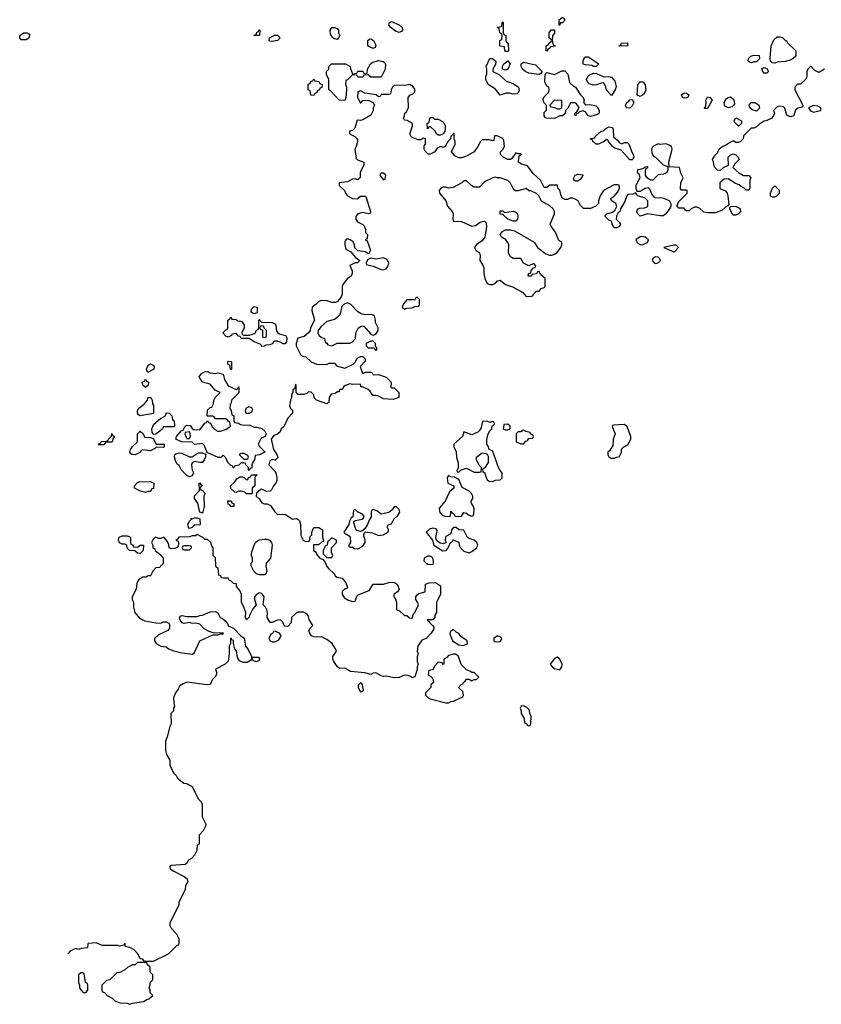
# Model space of a CAD drawing. Header units: inches. Extents: x 2473073 to 2657680, y 705365 to 849016.
# Tile 54 of 151: x 2490399 to 2496590, y 785542 to 793151. Entities that reach past the tile are written whole.
import ezdxf

# ---------------------------------------------------------------- set-up
doc = ezdxf.new("R2010")
doc.units = ezdxf.units.IN
doc.header["$MEASUREMENT"] = 0
doc.layers.add('C4798', color=7, linetype='Continuous')
doc.layers.add('C4799', color=7, linetype='Continuous')

msp = doc.modelspace()

# ---------------------------------------------------------------- linework, layer by layer
at = {"layer": 'C4798', "color": 5, "elevation": 80}
for points in [[(2492430.5, 790000), (2492419, 789990), (2492410, 789966), (2492390, 789946.8), (2492362.7, 789937.3), (2492342, 789910), (2492359, 789830), (2492385.2, 789790), (2492392.7, 789770), (2492390, 789762), (2492372.9, 789747.1), (2492350, 789751.3), (2492330, 789742), (2492322, 789710), (2492370, 789662), (2492376, 789650), (2492384, 789610), (2492384, 789590), (2492377.2, 789570), (2492359, 789550), (2492343.1, 789516.9), (2492333.6, 789506.4), (2492305.4, 789505.4), (2492270, 789522), (2492260.4, 789519.6), (2492227.3, 789492.7), (2492226, 789470), (2492248.4, 789448.4), (2492270, 789418), (2492290, 789408.7), (2492310, 789408.7), (2492336.5, 789396.5), (2492370, 789348), (2492390, 789328), (2492450, 789328.7), (2492506, 789290), (2492535.3, 789295.3), (2492550, 789288), (2492559, 789279), (2492568.7, 789250), (2492570, 789166), (2492588.7, 789130), (2492610, 789118), (2492638, 789122), (2492643.6, 789156.4), (2492654, 789170), (2492654, 789190), (2492670, 789226), (2492710, 789226), (2492738, 789210), (2492738, 789150), (2492746, 789130), (2492742, 789118), (2492730, 789114), (2492707.3, 789092.7), (2492667.3, 789092.7), (2492668, 789050), (2492680.4, 789040.4), (2492698, 789010), (2492718, 788990), (2492740.4, 788980.4), (2492757.2, 788957.2), (2492769.4, 788929.4), (2492784, 788910), (2492828.7, 788870), (2492838, 788850), (2492850, 788842), (2492890, 788835.3), (2492918, 788798), (2492928, 788770), (2492926, 788754), (2492910, 788752), (2492890, 788732), (2492888.7, 788710), (2492905.6, 788685.6), (2492930, 788668.7), (2492970, 788655.3), (2492990, 788658), (2493003.5, 788696.5), (2493013.7, 788706.3), (2493098.8, 788741.2), (2493130, 788788), (2493210, 788788), (2493256.9, 788803.1), (2493290, 788801.2), (2493315.3, 788790), (2493328.7, 788750), (2493318, 788730), (2493288, 788710), (2493288, 788690), (2493298, 788678), (2493308.7, 788650), (2493308, 788590), (2493330, 788586), (2493370, 788546), (2493390, 788546), (2493410, 788528), (2493430, 788526), (2493441, 788559), (2493452, 788570), (2493478, 788630), (2493472, 788650), (2493458, 788670), (2493458, 788690), (2493471.3, 788710), (2493482.5, 788717.5), (2493531.1, 788728.9), (2493532, 788788), (2493562, 788798), (2493610, 788802), (2493640.4, 788780.4), (2493648, 788770), (2493648, 788710), (2493618, 788650), (2493618, 788570), (2493606, 788550), (2493606, 788530), (2493590, 788514), (2493546, 788514), (2493550, 788506), (2493562, 788502), (2493566, 788490), (2493590, 788466), (2493596.4, 788456.4), (2493596.4, 788443.6), (2493578, 788410), (2493539, 788370), (2493504.5, 788355.5), (2493474, 788310), (2493468.7, 788270), (2493475.3, 788250), (2493468, 788230), (2493468.7, 788190), (2493475.3, 788170), (2493468.7, 788150), (2493468.7, 788130), (2493450, 788074), (2493430, 788064.7), (2493416, 788076), (2493398, 788082), (2493370, 788084.7), (2493330, 788066.8), (2493290, 788066), (2493230, 788078.8), (2493210, 788076), (2493190, 788081), (2493150, 788104.7), (2493130, 788102), (2493110, 788091.3), (2493063.6, 788103.6), (2492954.4, 788114.4), (2492910, 788138.8), (2492870, 788138), (2492850, 788152), (2492824.7, 788190), (2492818, 788210), (2492818, 788230), (2492844.7, 788270), (2492838, 788290), (2492811.3, 788330), (2492770, 788362), (2492730, 788382), (2492690, 788378), (2492670, 788381), (2492652, 788390), (2492642, 788402), (2492632, 788430), (2492642, 788450), (2492662, 788470), (2492635.3, 788515.3), (2492626.4, 788546.4), (2492618, 788558), (2492590, 788571.3), (2492550, 788571.3), (2492534.6, 788565.4), (2492498, 788530), (2492495.3, 788490), (2492470, 788462), (2492445.4, 788465.4), (2492430, 788494), (2492412, 788512), (2492390, 788511.3), (2492350, 788492), (2492332.7, 788492.7), (2492311.3, 788531.3), (2492314, 788570), (2492308, 788590), (2492297.3, 788610), (2492278.8, 788630), (2492288.2, 788690), (2492270, 788716.3), (2492250, 788722), (2492229.6, 788710.4), (2492212.3, 788690), (2492212, 788670), (2492225.2, 788630), (2492200.5, 788599.5), (2492172.7, 788547.3), (2492170, 788534), (2492150, 788514), (2492142, 788530), (2492144.7, 788570), (2492131.3, 788610), (2492111.3, 788650), (2492112, 788710), (2492099.6, 788739.6), (2492074, 788770), (2492072.7, 788792.7), (2492050, 788794), (2492030, 788814), (2492018, 788818), (2492010, 788834), (2491970, 788834), (2491958, 788838), (2491952.7, 788852.7), (2491938, 788858), (2491931.6, 788911.6), (2491918, 788918), (2491914, 788930), (2491911.6, 788991.6), (2491894, 789010), (2491894, 789070), (2491883.6, 789083.6), (2491874, 789110), (2491850, 789134), (2491830, 789134), (2491814, 789150), (2491770, 789172), (2491756.4, 789163.6), (2491730, 789162), (2491710, 789154), (2491628, 789152), (2491622, 789138), (2491606, 789130), (2491622, 789122), (2491626, 789110), (2491622, 789078), (2491596.4, 789063.6), (2491570, 789062), (2491554, 789070), (2491551.6, 789091.6), (2491539.6, 789119.6), (2491512.7, 789152.7), (2491490, 789142), (2491470, 789142), (2491451.6, 789151.6), (2491446, 789150), (2491427.3, 789132.7), (2491418, 789110), (2491426, 789090), (2491426, 789070), (2491442, 789062), (2491446, 789050), (2491480.4, 789020.4), (2491506, 788990), (2491506, 788950), (2491502, 788938), (2491488, 788932), (2491482, 788918), (2491450, 788914), (2491426, 788890), (2491410, 788854), (2491390, 788854), (2491376.4, 788843.6), (2491350, 788842), (2491316.4, 788823.6), (2491304.7, 788795.3), (2491299, 788750), (2491268, 788690), (2491268, 788670), (2491278, 788650), (2491278, 788610), (2491288.7, 788570), (2491325.2, 788525.2), (2491366, 788506), (2491450.6, 788489.4), (2491490, 788488), (2491510, 788498), (2491530, 788498), (2491550, 788488), (2491556.5, 788476.5), (2491557.2, 788450), (2491542, 788430), (2491470, 788397.3), (2491439, 788370), (2491441.2, 788350), (2491453.2, 788330), (2491490, 788309), (2491530, 788304), (2491549.3, 788289.3), (2491590, 788274), (2491650, 788259), (2491733.2, 788246.8), (2491750, 788262), (2491791.3, 788350), (2491890, 788398), (2491930, 788398), (2491950, 788406), (2491970, 788406), (2491972, 788410), (2491894, 788414), (2491863.5, 788423.5), (2491823.4, 788443.4), (2491790, 788481), (2491770, 788486), (2491726.4, 788486.4), (2491710, 788492), (2491670, 788486), (2491654, 788490), (2491638, 788510), (2491634, 788526), (2491638, 788542), (2491654, 788546), (2491690, 788538), (2491770, 788538), (2491790, 788548), (2491810, 788548.7), (2491870, 788575.3), (2491910, 788578), (2491928.4, 788568.4), (2491948, 788530), (2491964, 788524), (2491985.6, 788505.6), (2492004, 788484), (2492010, 788468), (2492050, 788448.7), (2492108, 788390), (2492132.7, 788372.7), (2492144, 788310), (2492163.6, 788283.6), (2492189.5, 788230), (2492189.3, 788210), (2492181.5, 788198.5), (2492156.1, 788183.9), (2492123.7, 788183.7), (2492097.3, 788197.3), (2492082, 788222), (2492072.4, 788272.4), (2492061, 788290), (2492051, 788330), (2492050, 788354), (2492038, 788358), (2492034, 788370), (2492026, 788370), (2492028, 788330), (2492018, 788310), (2492018, 788250), (2492010, 788194), (2491986, 788170), (2491910, 788132), (2491918, 788110), (2491918, 788090), (2491908.4, 788071.6), (2491886, 788050), (2491870, 788014), (2491848, 788012), (2491688.9, 788031.1), (2491660.4, 788019.6), (2491636.4, 788003.6), (2491623.1, 787976.9), (2491602, 787950), (2491588, 787910), (2491588.4, 787871.6), (2491595.3, 787844.7), (2491588, 787830), (2491586, 787810), (2491566, 787790), (2491568, 787710), (2491558, 787690), (2491539, 787610), (2491524.7, 787575.3), (2491524.7, 787504.7), (2491533.6, 787473.6), (2491558, 787430), (2491558, 787390), (2491588, 787330), (2491608, 787310), (2491618, 787290), (2491666, 787250), (2491687.3, 787247.3), (2491730, 787226), (2491778, 787130), (2491798, 787110), (2491808, 787090), (2491808, 786990), (2491838, 786930), (2491816.4, 786883.6), (2491786, 786850), (2491786, 786790), (2491782, 786778), (2491768.4, 786771.6), (2491766, 786730), (2491750, 786694), (2491726, 786670), (2491703.1, 786656.9), (2491690, 786634), (2491676.4, 786623.6), (2491570, 786616), (2491558, 786610), (2491562, 786590), (2491588.7, 786570), (2491668, 786530), (2491692.7, 786512.7), (2491698, 786490), (2491680.4, 786459.6), (2491678, 786430), (2491628, 786330), (2491628, 786310), (2491558, 786170), (2491558, 786150), (2491568, 786130), (2491610, 786086), (2491618, 786070), (2491627.3, 786047.3), (2491627.3, 786012.7), (2491622, 785998), (2491610, 785994), (2491546, 785930), (2491430, 785872), (2491370, 785874), (2491358, 785878), (2491350, 785892), (2491330, 785894), (2491310.9, 785930.9), (2491282, 785962), (2491250, 785982), (2491214, 785990), (2491214, 786010), (2491210, 786014), (2491202, 785998), (2491170, 785992), (2491156, 785996), (2491036.9, 785996.9), (2490990, 786018), (2490928.9, 786011.1), (2490926, 786010), (2490922, 785978), (2490872.7, 785972.7), (2490855.3, 785964.7), (2490830, 785974), (2490790, 785952), (2490770.5, 785932.5)], [(2491507, 790000), (2491502, 789990), (2491482, 789970), (2491450, 789948.7), (2491430, 789946), (2491423.1, 789963.1), (2491419, 789990), (2491423.4, 790000)], [(2492237.5, 790000), (2492270, 789991.3), (2492292, 789970), (2492302, 789950), (2492294, 789930), (2492262.8, 789917.2), (2492242, 789870), (2492251.6, 789851.6), (2492291.6, 789811.6), (2492291.6, 789808.4), (2492250, 789788), (2492218, 789782), (2492212, 789750), (2492202, 789738), (2492192.7, 789707.3), (2492191.6, 789688.4), (2492178, 789682), (2492170, 789666), (2492166, 789670), (2492166, 789690), (2492146, 789710), (2492142, 789722), (2492130, 789726), (2492110, 789726), (2492091.6, 789708.4), (2492058, 789702), (2492052.7, 789687.3), (2492047.3, 789687.3), (2492042, 789702), (2492027.3, 789707.3), (2492006, 789730), (2491990, 789766), (2491970, 789786), (2491952.7, 789767.3), (2491932.7, 789767.3), (2491846, 789806), (2491823.1, 789863.1), (2491810, 789875.3), (2491750, 789868), (2491730, 789886), (2491648.9, 789888.9), (2491606, 789910), (2491608.9, 789931.1), (2491647.3, 789972.7), (2491662, 789978), (2491673, 790000)], [(2491725.8, 790000), (2491731.6, 789991.6), (2491743.6, 789983.6), (2491790, 789982), (2491803.8, 790000)], [(2491890.9, 790000), (2491905.4, 789985.4), (2491930, 789972), (2491950, 789972), (2491990, 789984.7), (2492011.8, 790000)], [(2493962.5, 790000), (2493962, 789998), (2493947.3, 789972.7), (2493936.8, 789963.2), (2493890, 789942), (2493830, 789966), (2493818, 789930), (2493752, 789870), (2493752, 789850), (2493770.9, 789810.9), (2493771.3, 789770), (2493785.4, 789725.4), (2493784.7, 789690), (2493782, 789678), (2493774, 789670), (2493778, 789658), (2493790, 789654), (2493808, 789672), (2493850, 789684.7), (2493910, 789654), (2493950, 789654), (2493962, 789658), (2493966, 789690), (2493948.4, 789708.4), (2493928, 789750), (2493928, 789770), (2493970, 789804.7), (2493999.6, 789799.6), (2494010, 789794), (2494016.9, 789776.9), (2494018, 789730), (2493990, 789686), (2493978, 789682), (2493974, 789670), (2493978, 789658), (2493992, 789650), (2493992.7, 789632.7), (2494010, 789594), (2494023.6, 789583.6), (2494050, 789582), (2494072.7, 789592.7), (2494110, 789594), (2494126, 789610), (2494126, 789650), (2494110, 789666), (2494094.6, 789694.6), (2494055.3, 789810), (2494050, 789818), (2494026, 789830), (2494016.4, 789856.4), (2494006, 789870), (2494008, 789908), (2494018, 789950), (2494030, 789974), (2494046, 789990), (2494046.6, 790000)], [(2494135.2, 790000), (2494134, 789990), (2494150, 789982), (2494170, 789982), (2494186, 789990), (2494186, 790000)], [(2494978, 790000), (2494998, 789950), (2494982, 789910), (2494979.6, 789860.4), (2494958, 789822), (2494942, 789810), (2494942, 789790), (2494950, 789774), (2494963.6, 789763.6), (2494990, 789762), (2495008.4, 789771.6), (2495030, 789774), (2495046, 789810), (2495047.3, 789832.7), (2495066, 789850), (2495094.6, 789865.4), (2495118, 789910), (2495118, 789930), (2495092.2, 790000)]]:
    msp.add_lwpolyline(points, dxfattribs=at)
for points in [[(2491010, 789866), (2491006, 789870), (2491022, 789878), (2491028.4, 789891.6), (2491067.3, 789892.7), (2491082, 789898), (2491086, 789910), (2491107.3, 789932.7), (2491110, 789954), (2491118, 789938), (2491132, 789930), (2491122, 789918), (2491114, 789890), (2491110, 789886), (2491070, 789886), (2491058, 789882), (2491050, 789866)], [(2491510, 789846), (2491452.7, 789847.3), (2491443.6, 789836.4), (2491410, 789818), (2491350, 789826), (2491338, 789822), (2491331.6, 789808.4), (2491290, 789788), (2491266, 789790), (2491256.4, 789796.4), (2491248.7, 789810), (2491255.3, 789830), (2491270, 789852), (2491308, 789890), (2491308, 789950), (2491330, 789971.3), (2491350, 789954), (2491364.7, 789924.7), (2491410, 789922), (2491430, 789914), (2491452, 789872), (2491514, 789870), (2491514, 789850)], [(2491710, 789966), (2491678, 789962), (2491674, 789950), (2491683.6, 789923.6), (2491690, 789914), (2491710, 789914), (2491718, 789930), (2491716.4, 789956.4)], [(2494290, 789978), (2494270, 789966), (2494250, 789966), (2494234, 789950), (2494234, 789890), (2494270, 789874), (2494290, 789874), (2494307.3, 789892.7), (2494322, 789898), (2494330, 789914), (2494362, 789918), (2494366, 789930), (2494362, 789942), (2494347.3, 789947.3), (2494342, 789962), (2494308.4, 789968.4)], [(2491790, 789728), (2491750, 789738), (2491730, 789726), (2491724.7, 789710), (2491732, 789670), (2491742, 789650), (2491730, 789626), (2491710, 789618), (2491690, 789628), (2491648, 789670), (2491630, 789706), (2491616.4, 789716.4), (2491603.1, 789743.1), (2491595.3, 789770), (2491598, 789790), (2491604.7, 789795.3), (2491630, 789804.7), (2491650, 789801), (2491710, 789772), (2491730, 789772), (2491776.4, 789803.6), (2491810, 789804.7), (2491834, 789794), (2491832.7, 789772.7), (2491824.7, 789750), (2491810, 789728.7)], [(2492130, 789798), (2492110, 789798), (2492094, 789790), (2492130, 789754), (2492150, 789754), (2492162, 789758), (2492166, 789770), (2492162, 789782)], [(2492190, 789486), (2492150, 789488), (2492139, 789499), (2492110, 789508.7), (2492090, 789508), (2492070, 789498), (2492060.4, 789500.4), (2492028.4, 789528.4), (2492028, 789550), (2492060.4, 789579.6), (2492076.4, 789603.6), (2492100.4, 789619.6), (2492119.6, 789619.6), (2492132.7, 789612.7), (2492150, 789594), (2492162, 789598), (2492167.3, 789612.7), (2492182, 789618), (2492190, 789634), (2492230, 789634), (2492234, 789630), (2492218, 789622), (2492214, 789610), (2492214, 789550), (2492194, 789530), (2492194, 789490)], [(2493710, 789628), (2493701, 789610), (2493704.7, 789570), (2493752, 789550), (2493752, 789530), (2493718, 789502), (2493684.7, 789430), (2493642.5, 789377.5), (2493638.8, 789370), (2493643, 789343), (2493662, 789322), (2493690, 789311), (2493726, 789314), (2493730, 789354), (2493738, 789338), (2493754, 789330), (2493758, 789318), (2493772.7, 789312.7), (2493810, 789314), (2493830, 789342), (2493850, 789338), (2493870, 789322), (2493890, 789314), (2493902, 789318), (2493907.3, 789332.7), (2493908.7, 789370), (2493899, 789399), (2493887.3, 789412.7), (2493886, 789430), (2493898, 789450), (2493898, 789470), (2493888, 789490), (2493870, 789508), (2493816.4, 789536.4), (2493790, 789598), (2493756.4, 789616.4), (2493730, 789618)], [(2491370, 789498), (2491326, 789510), (2491286, 789530), (2491286, 789550), (2491307.3, 789572.7), (2491320.4, 789579.6), (2491410, 789582), (2491434, 789570), (2491431.6, 789528.4), (2491418, 789522), (2491410, 789506), (2491390, 789506)], [(2491810, 789338), (2491790, 789346), (2491774, 789414), (2491748.4, 789451.6), (2491748.4, 789471.6), (2491787.3, 789512.7), (2491786, 789570), (2491790, 789572), (2491798, 789558), (2491812, 789550), (2491798, 789542), (2491794, 789530), (2491798, 789518), (2491810, 789514), (2491832, 789490), (2491822, 789470), (2491824.7, 789390)], [(2492028.4, 789388.4), (2492022, 789402), (2492010, 789406), (2492007.3, 789432.7), (2492031.6, 789431.6), (2492038, 789418), (2492054, 789410), (2492054, 789390), (2492050, 789388.7)], [(2493310, 789386), (2493290, 789386), (2493276.9, 789363.1), (2493250, 789342), (2493190, 789328.7), (2493156.4, 789356.4), (2493130, 789366), (2493118, 789362), (2493114, 789350), (2493114, 789310), (2493096.9, 789283.1), (2493084.7, 789250), (2493064.7, 789215.3), (2493042, 789198), (2493030, 789195.3), (2493004, 789204), (2492994.6, 789214.6), (2492978, 789270), (2492990, 789282), (2493046, 789290), (2493056.4, 789303.6), (2493056.4, 789316.4), (2493046, 789330), (2493007.3, 789347.3), (2492990, 789366), (2492978, 789362), (2492972, 789308), (2492958, 789302), (2492945.4, 789274.6), (2492941, 789250), (2492902, 789190), (2492904.7, 789184.7), (2492943.6, 789163.6), (2492951.6, 789151.6), (2492954, 789110), (2492942, 789090), (2492942, 789082), (2492950, 789074), (2492970, 789074), (2492983.6, 789063.6), (2493010, 789062), (2493050, 789082), (2493068, 789110), (2493068, 789130), (2493055.3, 789170), (2493066, 789194), (2493124.5, 789184.5), (2493170, 789164.7), (2493206, 789170), (2493246, 789190), (2493248, 789210), (2493238, 789230), (2493248, 789250), (2493270, 789254), (2493288, 789290), (2493320.4, 789319.6), (2493334.6, 789345.4), (2493330, 789366)], [(2491790, 789246), (2491752.7, 789247.3), (2491730, 789228), (2491710, 789218), (2491702, 789230), (2491698, 789250), (2491707.3, 789272.7), (2491726, 789290), (2491722, 789298), (2491730, 789294), (2491750, 789302), (2491770, 789302), (2491790, 789294), (2491794, 789250)], [(2493770, 789226), (2493750, 789226), (2493734, 789210), (2493731.6, 789188.4), (2493723.6, 789176.4), (2493690, 789158), (2493687.3, 789152.7), (2493686, 789126), (2493694, 789110), (2493670, 789101.2), (2493645.2, 789105.2), (2493622.7, 789122.7), (2493616, 789136), (2493612.7, 789150), (2493624, 789204), (2493616, 789216), (2493590, 789220.9), (2493565.2, 789214.8), (2493538, 789190), (2493586, 789130), (2493598, 789090), (2493667.1, 789047.1), (2493692.1, 789047.9), (2493708.7, 789070), (2493726, 789110), (2493740.4, 789119.6), (2493750, 789134), (2493763.6, 789123.6), (2493790, 789114), (2493792, 789090), (2493804.7, 789070), (2493830, 789044.7), (2493870, 789032), (2493890, 789042), (2493928, 789070), (2493938, 789090), (2493928.7, 789110), (2493910, 789128.7), (2493878, 789138), (2493858, 789150), (2493830, 789206), (2493790, 789208)], [(2491310, 789074), (2491328.9, 789091.1), (2491354, 789090), (2491351.6, 789048.4), (2491330, 789026), (2491310, 789028), (2491287.3, 789047.3), (2491246, 789050), (2491230, 789066), (2491226, 789090), (2491210, 789098), (2491190, 789098), (2491170, 789108), (2491162, 789130), (2491167.3, 789152.7), (2491190, 789162), (2491230, 789162), (2491250, 789154), (2491254, 789150), (2491254, 789110), (2491258, 789098), (2491272, 789092), (2491278, 789078)], [(2492810, 789146), (2492790, 789126), (2492778, 789122), (2492774, 789090), (2492758, 789082), (2492742, 789050), (2492743.6, 789023.6), (2492770, 788994), (2492810, 788994), (2492818, 789010), (2492807.3, 789032.7), (2492806, 789070), (2492846, 789110), (2492846, 789130)], [(2491710, 789086), (2491670, 789086), (2491658, 789082), (2491654, 789070), (2491658, 789058), (2491670, 789054), (2491710, 789054), (2491726, 789070), (2491722, 789082)], [(2492250, 788860.9), (2492228.7, 788870), (2492208, 788890), (2492186, 788930), (2492186, 788950), (2492198, 788962), (2492198, 788990), (2492188.4, 789008.4), (2492188.4, 789028.4), (2492209.2, 789090), (2492219.3, 789110), (2492235.1, 789124.9), (2492250, 789132.7), (2492290, 789137.6), (2492310, 789136.4), (2492328.6, 789128.6), (2492344.9, 789110), (2492348, 789090), (2492336, 788990), (2492302.8, 788950), (2492298.8, 788930), (2492306.8, 788890), (2492301, 788870), (2492290, 788861.2)], [(2493570, 789004), (2493550, 789004), (2493522, 788990), (2493521, 788970), (2493538, 788950), (2493550, 788942.8), (2493590, 788942), (2493595.3, 788950), (2493594, 788966), (2493589.1, 788989.1), (2493579.3, 788999.3)], [(2492370, 788426), (2492358, 788422), (2492352, 788408), (2492338, 788402), (2492322, 788370), (2492334, 788350), (2492350, 788342), (2492370, 788342), (2492400.4, 788359.6), (2492418, 788390), (2492406, 788410)], [(2493750, 788438), (2493730, 788426), (2493722, 788410), (2493723.6, 788396.4), (2493742, 788350), (2493790, 788318.8), (2493824.7, 788315.3), (2493850, 788326), (2493858, 788330), (2493855.3, 788350), (2493805.6, 788385.6), (2493790, 788408), (2493770, 788418)], [(2494090, 788388.7), (2494062, 788370), (2494062, 788350), (2494066.8, 788346.8), (2494090, 788342.8), (2494110, 788346.8), (2494115.3, 788350), (2494122, 788370), (2494110, 788382)], [(2493750, 788248.7), (2493710, 788238), (2493696.9, 788223.1), (2493674, 788210), (2493674, 788170), (2493668.4, 788168.4), (2493662, 788182), (2493630, 788186), (2493603.6, 788156.4), (2493590, 788126), (2493558, 788122), (2493554, 788090), (2493582, 788070), (2493592, 788050), (2493594, 788030), (2493574, 788010), (2493574, 787990), (2493534, 787950), (2493534, 787930), (2493554, 787910), (2493570, 787902), (2493690, 787872), (2493710, 787872), (2493730, 787882), (2493750, 787884.7), (2493822, 787918), (2493826, 787930), (2493822, 787962), (2493810, 787966), (2493788, 787990), (2493807.3, 788012.7), (2493822, 788018), (2493826, 788030), (2493840.4, 788039.6), (2493850, 788054), (2493870, 788054), (2493890, 788042), (2493908.4, 788051.6), (2493927.3, 788052.7), (2493946, 788070), (2493910, 788106), (2493890, 788106), (2493876.4, 788116.4), (2493850, 788126), (2493808, 788168), (2493788.9, 788228.9), (2493768.4, 788248.4)], [(2492194, 788226), (2492191.3, 788210), (2492210, 788196), (2492230, 788191.3), (2492250, 788202), (2492253.6, 788213.6), (2492242, 788222), (2492202, 788222)], [(2494550, 788224), (2494530, 788215.3), (2494496, 788170), (2494511, 788150), (2494530, 788137.3), (2494570, 788128), (2494585.2, 788150), (2494589.2, 788170), (2494570, 788208.7)], [(2493030, 788026), (2493012.7, 788007.3), (2493012, 787990), (2493030, 787958), (2493050, 787962), (2493054, 787970), (2493047.3, 788007.3), (2493042, 788022)], [(2494290, 787848), (2494272.7, 787847.3), (2494264.7, 787830), (2494272, 787810), (2494272, 787790), (2494294, 787750), (2494298, 787718), (2494312.7, 787712.7), (2494318, 787698), (2494330, 787694), (2494342, 787698), (2494346, 787710), (2494348, 787770), (2494338, 787790), (2494336.4, 787816.4), (2494316.4, 787836.4)], [(2491370, 785866), (2491310, 785866), (2491290, 785846), (2491270, 785846), (2491250, 785838), (2491234, 785830), (2491211.6, 785808.4), (2491171.6, 785788.4), (2491150, 785786), (2491094, 785730), (2491070, 785726), (2491034, 785690), (2491034, 785650), (2491038, 785638), (2491052.7, 785632.7), (2491074, 785610), (2491114, 785590), (2491134, 785570), (2491172.7, 785552.7), (2491230, 785552), (2491250, 785542), (2491270, 785552), (2491356.4, 785563.6), (2491380.4, 785579.6), (2491396.4, 785583.6), (2491426, 785610), (2491406, 785630), (2491406, 785650), (2491398, 785670), (2491406, 785690), (2491406, 785710), (2491426, 785730), (2491426, 785770), (2491406, 785790), (2491406, 785830), (2491387.3, 785847.3), (2491382, 785862)], [(2490890, 785786), (2490870, 785786), (2490854, 785770), (2490854, 785710), (2490862, 785690), (2490862, 785670), (2490870, 785654), (2490890, 785634), (2490910, 785634), (2490926, 785650), (2490926, 785690), (2490922, 785702), (2490906, 785710), (2490896.4, 785776.4)]]:
    msp.add_lwpolyline(points, close=True, dxfattribs=at)
at = {"layer": 'C4799', "color": 5, "elevation": 80}
for points in [[(2493330, 793052.3), (2493302, 793062), (2493267.5, 793087.5), (2493250, 793109), (2493255.3, 793130), (2493270, 793136.3), (2493330.5, 793110.5), (2493353.4, 793090), (2493356.3, 793070), (2493350, 793061.2)], [(2494150, 792906), (2494146, 792910), (2494142, 792942), (2494110, 792946), (2494106, 792950), (2494108, 792990), (2494122, 792998), (2494126, 793030), (2494122, 793042), (2494106, 793050), (2494102, 793082), (2494086, 793090), (2494090, 793094), (2494122, 793098), (2494126, 793130), (2494130, 793134), (2494134, 793130), (2494134, 793050), (2494138, 793038), (2494154, 793030), (2494154, 792990), (2494158, 792978), (2494172, 792970), (2494174, 792910), (2494170, 792906)], [(2494570, 793108), (2494566, 793110), (2494566, 793150), (2494591.1, 793171.1), (2494612, 793150), (2494590, 793128), (2494574, 793126)], [(2490410, 792995.3), (2490399, 793010), (2490399, 793030), (2490428, 793050), (2490454, 793050), (2490470, 793042), (2490474.4, 793034.4), (2490470, 793008.7), (2490450, 792995.3)], [(2492208, 793028), (2492214, 793034), (2492226, 793034), (2492230, 793054), (2492242, 793058), (2492250, 793072), (2492254, 793070), (2492250, 793028)], [(2492350, 792982), (2492330, 792986), (2492326, 792990), (2492328, 793010), (2492368.4, 793031.6), (2492390, 793032), (2492411.3, 793010), (2492390, 792989.2)], [(2492850, 792998), (2492830, 793002), (2492818, 793010), (2492800.4, 793040.4), (2492798, 793070), (2492810, 793092), (2492830, 793092), (2492850, 793082), (2492862, 793070), (2492862, 793050), (2492871.1, 793028.9), (2492862, 793010)], [(2494470, 792908), (2494466, 792910), (2494466, 792950), (2494482, 792958), (2494486, 792970), (2494502, 792978), (2494506, 792990), (2494502, 793002), (2494488.4, 793008.4), (2494488.4, 793051.6), (2494507.3, 793072.7), (2494530, 793074), (2494530, 793046), (2494512.7, 793027.3), (2494512, 792990), (2494518, 792958), (2494534, 792950), (2494530, 792946), (2494498, 792942), (2494494, 792930), (2494478, 792922)], [(2493130, 792928.7), (2493100.2, 792940.2), (2493088, 792950), (2493088.4, 792991.6), (2493100.4, 792999.6), (2493110, 793002), (2493130.7, 792990.7), (2493150, 792954), (2493143.6, 792936.4)], [(2495030, 792946), (2495028, 792950), (2495042, 792958), (2495046, 792970), (2495090, 792972), (2495094, 792970), (2495094, 792950), (2495090, 792948)], [(2496230, 792815.3), (2496210, 792818), (2496198, 792830), (2496195.3, 792850), (2496202, 792950), (2496224.7, 792995.3), (2496250, 793018), (2496270, 793018), (2496292, 793010), (2496310, 792992), (2496324.7, 792984.7), (2496332, 792970), (2496394, 792910), (2496394, 792870), (2496374, 792850), (2496350, 792838), (2496310, 792828.7), (2496250, 792822)], [(2496050, 792818), (2496040.4, 792820.4), (2496026, 792830), (2496028, 792850), (2496046, 792870), (2496070, 792878), (2496110, 792874), (2496112, 792848), (2496090, 792826), (2496070, 792826)], [(2493110, 792706), (2493090, 792726), (2493058, 792722), (2493050, 792706), (2493010, 792706), (2493002, 792722), (2492970, 792726), (2492930, 792686), (2492918, 792682), (2492914, 792650), (2492922, 792630), (2492922, 792610), (2492918, 792550), (2492910, 792526), (2492866, 792530), (2492800.4, 792600.4), (2492786, 792610), (2492786, 792690), (2492768.4, 792728.4), (2492768, 792750), (2492786, 792770), (2492786, 792790), (2492806, 792810), (2492914, 792810), (2492952, 792790), (2492952.7, 792772.7), (2492970, 792734), (2493002, 792738), (2493010, 792754), (2493050, 792754), (2493058, 792738), (2493070, 792734), (2493082, 792738), (2493086, 792770), (2493108, 792810), (2493120.2, 792819.8), (2493170, 792834.8), (2493206.8, 792826.8), (2493218, 792818), (2493225.4, 792805.4), (2493221, 792770), (2493190, 792706)], [(2494210, 792575.3), (2494183.1, 792583.1), (2494156.9, 792583.1), (2494110, 792568.7), (2494074.8, 792614.8), (2494018, 792650), (2493998, 792690), (2493998, 792710), (2494007.3, 792732.7), (2494008, 792770), (2494002, 792790), (2494030, 792851.3), (2494050, 792851), (2494076, 792830), (2494074.8, 792805.2), (2494052, 792770), (2494054, 792750), (2494105.4, 792725.4), (2494156.9, 792676.9), (2494210, 792658), (2494251, 792630), (2494255.3, 792604.7), (2494250, 792586), (2494242, 792578)], [(2494150, 792762), (2494128.7, 792768.7), (2494128.7, 792790), (2494139, 792810), (2494170, 792832), (2494186, 792810), (2494170, 792769)], [(2494410, 792728.7), (2494330, 792738), (2494308.2, 792748.2), (2494282.9, 792770), (2494272, 792790), (2494273.2, 792810), (2494290, 792822), (2494383, 792803), (2494434, 792750), (2494424.7, 792735.3)], [(2494830, 792789), (2494816.5, 792796.5), (2494770, 792801.2), (2494750, 792808.7), (2494750, 792834), (2494761.2, 792858.8), (2494770, 792864.7), (2494790, 792864.7), (2494871.1, 792811.1), (2494850, 792789)], [(2494770, 792494), (2494803.1, 792496.9), (2494850, 792484.7), (2494858.8, 792478.8), (2494874, 792450), (2494874, 792430), (2494862, 792418), (2494810, 792402), (2494789.2, 792409.2), (2494770, 792438), (2494750, 792446), (2494722, 792438), (2494710, 792426), (2494698, 792422), (2494694, 792410), (2494688.7, 792408.7), (2494686, 792430), (2494702, 792438), (2494716.4, 792463.6), (2494716.4, 792476.4), (2494700.4, 792500.4), (2494690, 792508), (2494652, 792508), (2494631.6, 792468.4), (2494614, 792450), (2494612.7, 792427.3), (2494591.6, 792408.4), (2494570, 792408), (2494530, 792388.7), (2494468.9, 792388.9), (2494456.4, 792396.4), (2494448.9, 792408.9), (2494450, 792434), (2494467.3, 792452.7), (2494467.3, 792487.3), (2494448, 792510), (2494443.1, 792536.9), (2494450, 792554), (2494486, 792590), (2494488, 792610), (2494486, 792630), (2494470, 792638), (2494454, 792670), (2494456.4, 792723.6), (2494462, 792738), (2494470, 792742), (2494530, 792726.8), (2494584.9, 792755.1), (2494610, 792754.9), (2494633, 792730), (2494644.9, 792664.9), (2494676.9, 792636.9), (2494692, 792630), (2494731.1, 792571.1), (2494751.3, 792550), (2494758, 792530), (2494754, 792510)], [(2494910, 792710.7), (2494950, 792713), (2494970, 792707.7), (2494996.5, 792676.5), (2495006.4, 792633.6), (2494998, 792610), (2494970, 792566), (2494930, 792606), (2494925.2, 792630), (2494910, 792662), (2494890, 792661.2), (2494853.2, 792646.8), (2494830, 792644), (2494796, 792656), (2494786, 792666), (2494777.2, 792690), (2494786.6, 792713.4), (2494796.6, 792723.4), (2494830, 792739.1), (2494854.9, 792734.9)], [(2496150, 792738), (2496138, 792750), (2496130, 792774), (2496150, 792782), (2496170, 792774), (2496182, 792750), (2496170, 792738)], [(2492670, 792566), (2492647.3, 792567.3), (2492642, 792602), (2492626, 792610), (2492627.3, 792652.7), (2492642, 792658), (2492647.3, 792672.7), (2492662, 792678), (2492670, 792694), (2492678, 792678), (2492710, 792674), (2492718, 792658), (2492734, 792650), (2492732.7, 792627.3), (2492718, 792622), (2492714, 792610), (2492698, 792602), (2492692.7, 792587.3), (2492678, 792582)], [(2495190, 792558), (2495168, 792568), (2495172.7, 792650), (2495190, 792670.7), (2495210.4, 792670.4), (2495230.7, 792650), (2495233.7, 792606.3), (2495222, 792578), (2495210, 792568)], [(2495530, 792545.2), (2495518, 792550), (2495509.5, 792570.5), (2495530, 792586), (2495550, 792582.8), (2495566, 792570), (2495558, 792550), (2495550, 792546)], [(2494530, 792528), (2494494, 792490), (2494498, 792478), (2494531.6, 792471.6), (2494550, 792462), (2494570, 792462), (2494587.3, 792472.7), (2494586, 792526)], [(2495110, 792468), (2495086, 792470), (2495078, 792490), (2495088, 792510), (2495102, 792518), (2495110, 792531.3), (2495130, 792534), (2495142, 792510), (2495130, 792486)], [(2495690, 792466), (2495686, 792470), (2495698, 792482), (2495702, 792510), (2495699.3, 792530), (2495710, 792554), (2495730, 792550.8), (2495746.8, 792530), (2495710, 792466)], [(2495870, 792469.2), (2495844.1, 792484.1), (2495839.5, 792510), (2495858.9, 792541.1), (2495870, 792550.6), (2495890, 792555.5), (2495914.3, 792534.3), (2495918.7, 792501.3), (2495912.8, 792487.2), (2495902.5, 792477.5)], [(2496090, 792445.2), (2496055.6, 792455.6), (2496039.3, 792470), (2496032.7, 792490), (2496047.9, 792512.1), (2496078, 792510), (2496107.3, 792490), (2496112.1, 792467.9)], [(2496530, 792489), (2496492, 792470), (2496507.9, 792447.9), (2496530, 792436), (2496570, 792448), (2496586, 792450), (2496586, 792470), (2496562, 792482)], [(2493602, 792382), (2493630, 792382), (2493665.4, 792365.4), (2493675.3, 792355.3), (2493684.7, 792330), (2493684.7, 792310), (2493682, 792290), (2493670, 792268), (2493650, 792258), (2493630, 792258), (2493618, 792270), (2493608, 792290), (2493570, 792326), (2493558, 792322), (2493554, 792310), (2493547.3, 792307.3), (2493546, 792350), (2493562, 792358), (2493566, 792390), (2493570, 792394), (2493590, 792394)], [(2495950, 792328), (2495920.4, 792360.4), (2495918, 792370), (2495930, 792392), (2495974, 792370), (2495974, 792350)], [(2495050, 792192), (2495070, 792202), (2495090, 792202), (2495105.4, 792185.4), (2495126.8, 792126.8), (2495138, 792110), (2495142, 792090), (2495130, 792068), (2495110, 792068), (2495044, 792144), (2494990, 792162), (2494978, 792170), (2494946, 792210), (2494942, 792222), (2494930, 792226), (2494914, 792210), (2494870, 792188), (2494850, 792188), (2494826, 792210), (2494822, 792222), (2494807.3, 792227.3), (2494807.3, 792232.7), (2494842, 792238), (2494846, 792250), (2494889.1, 792290.9), (2494908, 792292), (2494926, 792310), (2494950, 792322), (2494978, 792318), (2494983.6, 792303.6), (2494984.7, 792244.7), (2495018, 792218), (2495030, 792202)], [(2493210, 791966), (2493190, 791966), (2493183.6, 791956.4), (2493183.6, 791943.6), (2493210, 791914), (2493222, 791918), (2493226, 791950)], [(2494070, 791935.3), (2494054, 791930), (2493990, 791898), (2493950, 791858), (2493910, 791858), (2493888, 791870), (2493850, 791906), (2493830, 791906), (2493814, 791890), (2493746.4, 791853.6), (2493710, 791849.6), (2493690, 791858), (2493670, 791858), (2493650.5, 791849.5), (2493639.1, 791830), (2493640.7, 791810), (2493690, 791751), (2493702.8, 791710), (2493738, 791670), (2493746, 791650), (2493744.7, 791610), (2493750, 791594), (2493810, 791591.3), (2493890, 791556), (2493920.2, 791559.8), (2493954.6, 791585.4), (2493972.7, 791592.7), (2493990, 791594), (2494002, 791582), (2494004.7, 791550), (2493992, 791470), (2493970, 791442), (2493927.1, 791412.9), (2493912, 791390), (2493922, 791370), (2493951, 791350), (2493956, 791330), (2493952, 791290), (2493978, 791250), (2493984.7, 791230), (2493984.7, 791190), (2493991.3, 791150), (2494010, 791112), (2494030, 791104.7), (2494050, 791104.7), (2494070, 791112), (2494090, 791132), (2494110, 791138), (2494150, 791104.7), (2494205.4, 791085.4), (2494271.6, 791051.6), (2494283.6, 791043.6), (2494310, 791012), (2494350, 791014), (2494362, 791018), (2494366, 791030), (2494390, 791054), (2494410, 791054), (2494427.3, 791072.7), (2494450, 791082), (2494458, 791090), (2494458, 791150), (2494422, 791182), (2494410, 791206), (2494398, 791202), (2494390, 791186), (2494358, 791182), (2494352, 791168), (2494326, 791170), (2494328, 791190), (2494346, 791194), (2494350, 791214), (2494367.3, 791232.7), (2494382, 791238), (2494386, 791250), (2494370, 791266), (2494330, 791248), (2494288.9, 791268.9), (2494270, 791306), (2494210, 791306), (2494190, 791318), (2494175.3, 791350), (2494178, 791410), (2494169.2, 791430), (2494151.9, 791451.9), (2494119, 791470), (2494108.7, 791490), (2494126.6, 791513.4), (2494150, 791526), (2494190, 791526.8), (2494219.8, 791519.8), (2494372.8, 791432.8), (2494398, 791390), (2494462, 791342), (2494490, 791331.3), (2494510, 791331.3), (2494530, 791338), (2494550, 791352), (2494578, 791390), (2494586, 791410), (2494586, 791430), (2494564, 791444), (2494538, 791510), (2494505.2, 791550), (2494495.3, 791570), (2494529, 791650), (2494528.7, 791670), (2494518, 791690), (2494493.6, 791713.6), (2494428.9, 791748.9), (2494408, 791790), (2494390, 791808), (2494347.3, 791827.3), (2494330, 791828), (2494310, 791846), (2494250, 791828), (2494228.4, 791828.4), (2494216.4, 791836.4), (2494190, 791888), (2494170, 791908), (2494110, 791928.7), (2494090, 791928)], [(2494690, 791902), (2494678, 791910), (2494678, 791930), (2494688, 791950), (2494710, 791958), (2494750, 791952), (2494730, 791918), (2494710, 791904)], [(2496230, 791866), (2496210, 791846), (2496194, 791810), (2496194, 791790), (2496210, 791782), (2496230, 791782), (2496246, 791790), (2496266, 791810), (2496266, 791830)], [(2494142, 791662), (2494210, 791671.3), (2494230, 791664.7), (2494244.7, 791650), (2494246.8, 791630), (2494242.8, 791610), (2494230, 791594), (2494210, 791594), (2494169.1, 791609.1), (2494130, 791646), (2494110, 791648), (2494110, 791674), (2494130, 791674)], [(2495930, 791708), (2495890, 791706), (2495882, 791698), (2495882, 791690), (2495902, 791650), (2495910, 791642), (2495930, 791642), (2495950, 791652), (2495968, 791670), (2495966, 791690)], [(2495210, 791474.5), (2495190, 791472.3), (2495158.8, 791450), (2495167.3, 791430), (2495190, 791413.4), (2495210, 791410.6), (2495230, 791422), (2495248.7, 791430), (2495255.3, 791450), (2495229.5, 791469.5)], [(2495450, 791408.7), (2495374, 791390), (2495450, 791358), (2495459, 791361), (2495486, 791390), (2495468, 791408)], [(2493210, 791309.5), (2493150, 791300.9), (2493110, 791308), (2493085.4, 791294.6), (2493074, 791270), (2493078, 791258), (2493130, 791246), (2493190, 791220.7), (2493210, 791217.3), (2493230, 791226.8), (2493244.5, 791250), (2493249.4, 791270), (2493236.9, 791296.9)], [(2495310, 791319), (2495290, 791306), (2495284.7, 791290), (2495302, 791270), (2495310, 791266.8), (2495330, 791271.3), (2495348.7, 791290), (2495343.1, 791303.1), (2495330, 791315.3)], [(2493470, 791006), (2493458, 791002), (2493450, 790986), (2493390, 790986), (2493363.6, 790956.4), (2493354, 790930), (2493370, 790914), (2493390, 790922), (2493430, 790924.7), (2493450, 790934), (2493482, 790938), (2493486, 790950), (2493486, 790990)], [(2492210, 790878), (2492186, 790890), (2492190, 790914), (2492210, 790934), (2492232, 790930), (2492234, 790890), (2492230, 790886)], [(2492930, 790962), (2492906, 790954), (2492886, 790934), (2492870.8, 790869.2), (2492851.1, 790848.9), (2492830, 790835.3), (2492770, 790818), (2492723.5, 790776.5), (2492704.7, 790750), (2492702, 790730), (2492710, 790714), (2492730, 790694), (2492754, 790690), (2492758, 790658), (2492772, 790652), (2492778, 790638), (2492810, 790632), (2492830, 790642), (2492850, 790652), (2492950, 790652), (2492970, 790662), (2492993.2, 790686.8), (2492996, 790730), (2493012.7, 790767.3), (2493030, 790781), (2493050, 790784.7), (2493059.8, 790779.8), (2493110, 790722), (2493130, 790712), (2493150, 790722), (2493168, 790750), (2493168, 790770), (2493148, 790810), (2493148, 790830), (2493139, 790859), (2493130, 790868), (2493114, 790874), (2493070, 790869), (2493037, 790877), (2493010, 790894), (2492953.6, 790953.6)], [(2492170, 790712), (2492214.6, 790725.4), (2492230, 790754), (2492242, 790758), (2492246, 790770), (2492246, 790830), (2492250, 790834), (2492258, 790818), (2492270, 790814), (2492348.4, 790811.6), (2492370, 790802), (2492378, 790790), (2492383.6, 790743.6), (2492391.6, 790731.6), (2492403.6, 790723.6), (2492454, 790710), (2492462, 790690), (2492459.6, 790660.4), (2492450, 790646), (2492430, 790646), (2492416.4, 790656.4), (2492390, 790666), (2492370, 790666), (2492358, 790662), (2492354, 790650), (2492330, 790638), (2492303.6, 790636.4), (2492290, 790628), (2492270, 790626), (2492262, 790642), (2492210, 790662), (2492170, 790688), (2492110, 790688), (2492102, 790702), (2492090, 790706), (2492070, 790726), (2492038, 790722), (2492034, 790710), (2492010, 790698), (2491990, 790706), (2491968.7, 790730), (2491990, 790754), (2492002, 790758), (2492006, 790770), (2492006, 790830), (2492022, 790838), (2492030, 790854), (2492038, 790838), (2492070, 790834), (2492083.6, 790823.6), (2492110, 790822), (2492116.9, 790816.9), (2492132, 790790), (2492132, 790770), (2492114, 790730), (2492118, 790718), (2492130, 790714)], [(2492270, 790786), (2492258, 790782), (2492254, 790770), (2492258, 790758), (2492274, 790754), (2492274, 790710), (2492278, 790698), (2492290, 790694), (2492302, 790698), (2492306, 790710), (2492306, 790750), (2492286, 790766), (2492282, 790782)], [(2493110, 790668), (2493074, 790650), (2493074, 790630), (2493090, 790614), (2493134, 790614), (2493150, 790594), (2493156.4, 790603.6), (2493156.4, 790616.4), (2493146, 790626), (2493146, 790650), (2493130, 790666)], [(2491386, 790426), (2491378, 790450), (2491386, 790470), (2491396.4, 790483.6), (2491410, 790491.3), (2491430, 790482), (2491438, 790470), (2491434, 790450), (2491390, 790426)], [(2492030, 790446), (2492026, 790450), (2492022, 790482), (2492006, 790490), (2492006, 790510), (2492008.9, 790511.1), (2492034, 790510), (2492034, 790450)], [(2491370, 790308), (2491350, 790326), (2491346, 790350), (2491362, 790358), (2491370, 790374), (2491378, 790358), (2491394, 790350), (2491390, 790326)], [(2491330, 790089), (2491316.4, 790096.4), (2491308, 790110), (2491308.9, 790131.1), (2491318, 790150), (2491360.4, 790179.6), (2491386, 790210), (2491388.9, 790231.1), (2491412.7, 790232.7), (2491422, 790210), (2491423.6, 790183.6), (2491432, 790170), (2491431.3, 790108.7)], [(2492170, 790108), (2492149, 790109), (2492142, 790130), (2492150, 790152), (2492170, 790162), (2492190, 790154), (2492198, 790138), (2492190, 790118)]]:
    msp.add_lwpolyline(points, close=True, dxfattribs=at)
for points in [[(2496615.3, 792770), (2496570, 792742), (2496539.6, 792759.6), (2496510, 792792), (2496486, 792770), (2496478, 792750), (2496478, 792710), (2496468, 792690), (2496430, 792654), (2496407.3, 792652.7), (2496386, 792630), (2496386, 792610), (2496448, 792490), (2496446, 792474), (2496410, 792466.8), (2496390, 792451.3), (2496375.5, 792404.5), (2496350, 792400.7), (2496330, 792411), (2496322, 792422), (2496307.5, 792467.5), (2496297.1, 792477.1), (2496270, 792482.8), (2496250, 792478), (2496222, 792450), (2496228.7, 792430), (2496222, 792410), (2496208, 792390), (2496170, 792371), (2496150, 792366), (2496114.6, 792345.4), (2496090, 792322), (2496070, 792314), (2496047.3, 792312.7), (2495990, 792254), (2495986, 792230), (2495966, 792210), (2495950, 792202), (2495930, 792202), (2495910, 792214), (2495880.2, 792199.8), (2495850, 792178), (2495829.1, 792170.9), (2495802, 792150), (2495783.1, 792116.9), (2495763.1, 792096.9), (2495746, 792070), (2495755.3, 792055.3), (2495758, 792030), (2495768.4, 792008.4), (2495786, 791990), (2495811.6, 791988.4), (2495834, 792010), (2495872.7, 792027.3), (2495872, 792090), (2495890, 792108), (2495910, 792114), (2495930, 792108), (2495948, 792090), (2495955.3, 792070), (2495923.1, 792036.9), (2495906, 792010), (2495949.3, 791969.3), (2495990, 791948), (2496030, 791946), (2496046, 791930), (2496038, 791910), (2496038, 791850), (2496030, 791834), (2496010, 791834), (2495994, 791850), (2495970, 791862), (2495955.3, 791875.3), (2495926.4, 791886.4), (2495870, 791922), (2495840.4, 791919.6), (2495806, 791890), (2495807.3, 791847.3), (2495850, 791828), (2495862, 791810), (2495868.7, 791790), (2495876.4, 791723.6), (2495868.4, 791711.6), (2495850, 791702), (2495823.1, 791676.9), (2495770, 791658), (2495710, 791658), (2495683.6, 791663.6), (2495650, 791694), (2495630, 791702), (2495610, 791702), (2495586, 791690), (2495570, 791674), (2495550, 791674), (2495538, 791678), (2495530, 791694), (2495490, 791694), (2495474, 791710), (2495490, 791746), (2495554, 791810), (2495554, 791830), (2495550, 791834), (2495510, 791834), (2495503.6, 791843.6), (2495504.7, 791890), (2495522, 791930), (2495505.4, 791965.4), (2495494, 792010), (2495414, 792014), (2495411.6, 792051.6), (2495436.9, 792136.9), (2495438, 792150), (2495432, 792170), (2495419.8, 792179.8), (2495391.1, 792191.1), (2495346, 792186), (2495330, 792191.3), (2495288, 792170), (2495278, 792150), (2495280.4, 792120.4), (2495295.3, 792095.3), (2495310, 792088), (2495368.9, 792028.9), (2495398, 792018), (2495406, 792010), (2495406, 791990), (2495398, 791970), (2495370, 791958), (2495329, 791951), (2495290, 791911.3), (2495270, 791911.3), (2495246.8, 791926.8), (2495232, 791950), (2495232.7, 791987.3), (2495238, 792002), (2495254, 792010), (2495250, 792014), (2495228.4, 792011.6), (2495218, 792002), (2495187.3, 791992.7), (2495170, 791992), (2495168, 791970), (2495182, 791962), (2495188, 791930), (2495158, 791870), (2495158, 791850), (2495166, 791826), (2495190, 791826), (2495230, 791848.7), (2495254, 791854), (2495263.1, 791843.1), (2495280.2, 791800.2), (2495300.2, 791780.2), (2495310, 791774), (2495350, 791777.2), (2495372.7, 791772.7), (2495418, 791750), (2495428.7, 791730), (2495428.7, 791710), (2495423.1, 791696.9), (2495388.7, 791650), (2495370, 791636), (2495344.7, 791635.3), (2495250, 791652), (2495190, 791634), (2495170, 791654), (2495164.7, 791670), (2495170, 791686), (2495184.7, 791695.3), (2495223.6, 791696.4), (2495250, 791708), (2495251.3, 791750), (2495230.7, 791770.7), (2495174, 791790), (2495154, 791814), (2495136.4, 791803.6), (2495100.4, 791799.6), (2495090, 791794), (2495070, 791742), (2495038, 791690), (2495035.3, 791670), (2495022, 791658), (2495008.4, 791631.6), (2495006, 791610), (2495030, 791586), (2495038, 791570), (2495036.4, 791563.6), (2495026, 791550), (2495010, 791542), (2494990, 791542), (2494974, 791570), (2494972.7, 791592.7), (2494950, 791602), (2494922, 791630), (2494922, 791638), (2494934, 791650), (2494976.9, 791663.1), (2494998, 791682), (2495012, 791708), (2495002, 791730), (2494972, 791750), (2494962, 791770), (2494990, 791788), (2495019.8, 791820.2), (2495032, 791850), (2495030, 791872), (2495016, 791876), (2494990, 791874.8), (2494908.7, 791831.3), (2494882, 791790), (2494868.7, 791750), (2494868, 791730), (2494848.9, 791711.1), (2494807.3, 791692.7), (2494752.7, 791692.7), (2494730, 791714), (2494712, 791750), (2494690, 791764.7), (2494670, 791771.3), (2494650, 791771.3), (2494630, 791762), (2494610, 791762), (2494591.6, 791771.6), (2494582, 791790), (2494570, 791834), (2494554, 791850), (2494552.7, 791872.7), (2494492.7, 791872.7), (2494470, 791854), (2494450, 791854), (2494422, 791910), (2494363.5, 791963.5), (2494321, 792021), (2494270, 792038), (2494252, 792050), (2494252.7, 792087.3), (2494258, 792102), (2494274, 792110), (2494270, 792114), (2494250, 792114), (2494230, 792122), (2494200.4, 792079.6), (2494188.4, 792071.6), (2494170, 792071.3), (2494132, 792090), (2494112, 792110), (2494112, 792130), (2494131.1, 792148.9), (2494142, 792170), (2494136.9, 792216.9), (2494130, 792232), (2494087.3, 792252.7), (2494067.3, 792252.7), (2494062, 792218), (2494050, 792214), (2494023.6, 792223.6), (2493970, 792222), (2493958, 792210), (2493938, 792170), (2493908.7, 792130), (2493850, 792096), (2493810, 792084.7), (2493790, 792084.7), (2493759.6, 792099.6), (2493734, 792130), (2493762, 792190), (2493762, 792210), (2493754, 792230), (2493754, 792270), (2493750, 792274), (2493742, 792258), (2493728.4, 792251.6), (2493726, 792230), (2493708.4, 792211.6), (2493686, 792170), (2493670, 792164.7), (2493648.4, 792171.6), (2493622, 792158), (2493606, 792130), (2493570, 792112), (2493552.7, 792112.7), (2493530, 792134), (2493522, 792150), (2493523.6, 792176.4), (2493534, 792190), (2493534, 792230), (2493530, 792234), (2493512.7, 792232.7), (2493496.4, 792223.6), (2493476.4, 792223.6), (2493424, 792244), (2493411.3, 792270), (2493432, 792330), (2493434, 792350), (2493391.6, 792371.6), (2493370, 792374), (2493362, 792390), (2493371.6, 792408.4), (2493374, 792430), (2493383.6, 792436.4), (2493402, 792470), (2493398, 792550), (2493411.1, 792568.9), (2493439.8, 792580.2), (2493451.3, 792590), (2493450, 792614), (2493430, 792642), (2493410, 792651), (2493390, 792644.7), (2493290, 792642), (2493278, 792630), (2493268, 792610), (2493262, 792578), (2493250, 792574), (2493190, 792574), (2493182, 792558), (2493170, 792554), (2493151.1, 792571.1), (2493063.6, 792583.6), (2493030, 792602), (2493010, 792594), (2493008, 792550), (2493030, 792506), (2493050, 792526), (2493090, 792528), (2493126, 792510), (2493138, 792490), (2493128, 792470), (2493128, 792450), (2493110, 792414), (2493050, 792378), (2493030, 792372), (2493006, 792374), (2492988.4, 792311.6), (2492970, 792294), (2492946, 792290), (2492946, 792270), (2492988.4, 792248.4), (2493007.3, 792227.3), (2493008, 792210), (2492998, 792170), (2492988, 792150), (2492998, 792078), (2493008.4, 792068.4), (2493058, 792050), (2493058, 792030), (2493028.7, 791970), (2493027.3, 791932.7), (2493010, 791914), (2492990, 791922), (2492970, 791918), (2492930, 791898), (2492866, 791890), (2492866, 791870), (2492908.7, 791830), (2492914, 791810), (2492929.5, 791789.5), (2492970, 791768.7), (2493010, 791766), (2493019.6, 791780.4), (2493031.6, 791788.4), (2493070, 791788), (2493076, 791776), (2493108, 791670), (2493106, 791654), (2493090, 791652), (2493050, 791661), (2493010, 791651.3), (2492995.3, 791630), (2492995.3, 791610), (2493009.2, 791589.2), (2493048.9, 791568.9), (2493059, 791559), (2493068.7, 791530), (2493070, 791506), (2493086, 791490), (2493082, 791458), (2493066, 791450), (2493082, 791442), (2493108.7, 791370), (2493096.4, 791343.6), (2493090, 791342), (2493070, 791358), (2493010, 791364.7), (2492986.8, 791386.8), (2492986, 791410), (2492974.4, 791434.4), (2492950.7, 791450.7), (2492930, 791458), (2492918, 791450), (2492909.1, 791430.9), (2492909, 791410), (2492919, 791379), (2492956, 791356), (2492990, 791315.3), (2493026, 791290), (2493007.3, 791272.7), (2492990, 791272), (2492948.4, 791251.6), (2492968, 791210), (2492968, 791190), (2492958, 791170), (2492930, 791152), (2492894.6, 791105.4), (2492888.7, 791090), (2492889, 791030), (2492884.7, 791015.3), (2492869.1, 790990.9), (2492850, 790972), (2492834.6, 790965.4), (2492810, 790964.7), (2492770, 790978), (2492730, 790982), (2492710, 790974), (2492688.4, 790951.6), (2492658, 790930), (2492656.4, 790903.6), (2492675.3, 790830), (2492644, 790770), (2492642, 790750), (2492629.1, 790730.9), (2492596.5, 790703.5), (2492548, 790690), (2492535.3, 790650), (2492535.3, 790630), (2492570, 790558), (2492590, 790548), (2492610, 790546), (2492650, 790508), (2492690, 790488), (2492770, 790486), (2492790, 790498), (2492830, 790498), (2492842, 790482), (2492854.6, 790474.6), (2492910, 790458), (2492974, 790490), (2492992.7, 790507.3), (2493002, 790530), (2493010, 790538), (2493030, 790548), (2493050, 790548), (2493068, 790530), (2493067.3, 790512.7), (2493028, 790472), (2493044, 790424), (2493050, 790418), (2493070, 790426), (2493110, 790426), (2493122, 790422), (2493130, 790406), (2493170, 790408), (2493230, 790388.7), (2493268, 790350), (2493266, 790310), (2493270, 790306), (2493290, 790306), (2493326, 790270), (2493327.3, 790232.7), (2493283.1, 790216.9), (2493210, 790220.7), (2493170, 790240.7), (2493150, 790246.8), (2493126.8, 790246.8), (2493103.6, 790283.6), (2493090, 790294), (2493046, 790314), (2493034, 790314), (2493030, 790334), (2492970, 790332), (2492950, 790338), (2492914.6, 790325.4), (2492903.1, 790316.9), (2492890, 790294), (2492870, 790294), (2492866, 790274), (2492854, 790274), (2492836.4, 790263.6), (2492804, 790256), (2492788.4, 790231.6), (2492787.3, 790192.7), (2492770, 790182), (2492691.1, 790211.1), (2492672, 790230), (2492671.3, 790251.3), (2492650, 790272), (2492630, 790274), (2492616.4, 790263.6), (2492590, 790254), (2492550, 790254), (2492534, 790270), (2492534, 790330), (2492530, 790332), (2492522, 790298), (2492508, 790290), (2492507.3, 790272.7), (2492498, 790250), (2492498, 790230), (2492490, 790214), (2492489, 790190), (2492482, 790170), (2492490, 790146), (2492506, 790130), (2492506, 790110), (2492470, 790072), (2492442, 790010), (2492430.5, 790000)], [(2492011.8, 790000), (2492026, 790010), (2492022, 790042), (2492008, 790048), (2492002, 790062), (2491990, 790066), (2491910, 790066), (2491902, 790082), (2491890, 790086), (2491850, 790086), (2491846, 790090), (2491850, 790134), (2491870, 790154), (2491882, 790158), (2491896.4, 790183.6), (2491898, 790210), (2491910, 790234), (2491946, 790270), (2491908.9, 790288.9), (2491870, 790335.3), (2491809.2, 790349.2), (2491786, 790390), (2491803.1, 790416.9), (2491826, 790430), (2491850, 790431.3), (2491870, 790422), (2491910, 790418), (2491930, 790422), (2491970, 790412), (2491982, 790370), (2492010, 790322), (2492070, 790294), (2492082, 790298), (2492086, 790310), (2492092.7, 790312.7), (2492091.6, 790268.4), (2492034, 790210), (2492032, 790190), (2492024.7, 790175.3), (2492022, 790150), (2492032, 790130), (2492038, 790098), (2492054, 790090), (2492054, 790050), (2492058, 790038), (2492090, 790034), (2492103.6, 790023.6), (2492119.6, 790019.6), (2492176.9, 790016.9), (2492210, 790002), (2492230, 790002), (2492237.5, 790000)], [(2491423.4, 790000), (2491434.6, 790025.4), (2491486, 790070), (2491526, 790090), (2491530, 790112), (2491554, 790110), (2491574, 790090), (2491578, 790058), (2491592, 790050), (2491594, 790010), (2491590, 790006), (2491510, 790006), (2491507, 790000)], [(2491673, 790000), (2491678, 790010), (2491690, 790018), (2491715.3, 790015.3), (2491725.8, 790000)], [(2491803.8, 790000), (2491830, 790034), (2491842, 790038), (2491850, 790054), (2491858, 790038), (2491872.7, 790032.7), (2491885.4, 790005.4), (2491890.9, 790000)], [(2494046.6, 790000), (2494047.3, 790012.7), (2494062, 790018), (2494066, 790030), (2494062, 790042), (2494050, 790046), (2494030, 790038), (2494010, 790048), (2493974, 790046), (2493962.5, 790000)], [(2494186, 790000), (2494186, 790010), (2494170, 790026), (2494138, 790022), (2494135.2, 790000)], [(2495092.2, 790000), (2495090, 790006), (2495070, 790022), (2494982, 790018), (2494974, 790010), (2494978, 790000)]]:
    msp.add_lwpolyline(points, dxfattribs=at)

doc.saveas('drawing.dxf')
